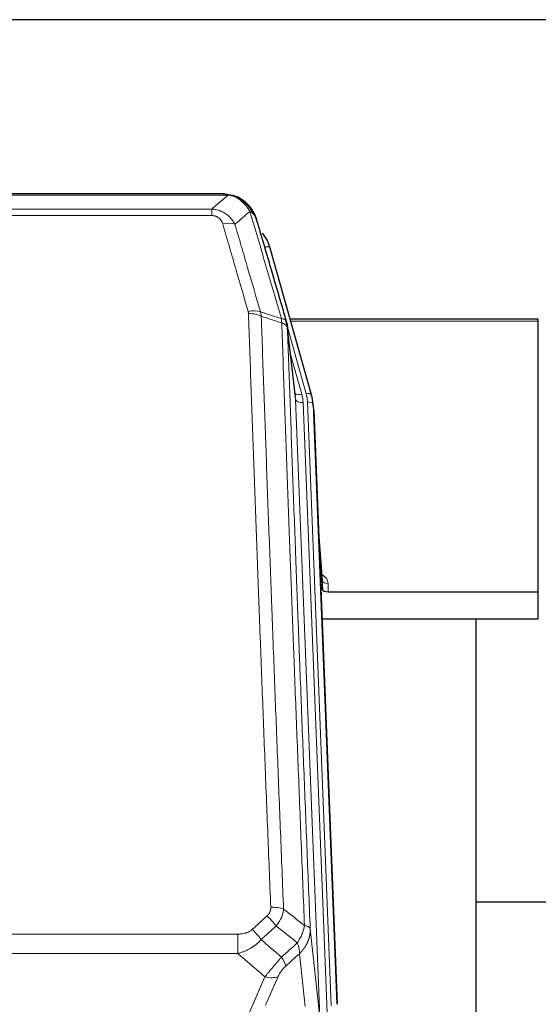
# Model space of a CAD drawing. Header units: inches. Extents: x 0 to 23760, y -13 to 16800.
# Tile 41 of 217: x 5302 to 5580, y 8275 to 8804. Entities that reach past the tile are written whole.
import ezdxf

# ---------------------------------------------------------------- set-up
doc = ezdxf.new("R2010")
doc.units = ezdxf.units.IN
doc.layers.add('254', color=7, linetype='Continuous', true_color=0xffffff)

msp = doc.modelspace()

# ---------------------------------------------------------------- linework, layer by layer
at = {"layer": '254', "color": 2, "linetype": 'Continuous', "lineweight": 25}
for p, q in [((6195.524, 8804.402), (5078.524, 8804.402)), ((5411.085, 8710.776), (5192.964, 8710.776)), ((5418.027, 8709.299), (5418.127, 8709.271)), ((5458.252, 8602.798), (5436.078, 8681.684)), ((5580.024, 8643.513), (5446.806, 8643.513)), ((5580.024, 8642.483), (5580.024, 8643.513)), ((5580.024, 8497.014), (5580.024, 8642.483)), ((5449.632, 8601.477), (5445.216, 8639.997)), ((5458.271, 8602.701), (5458.252, 8602.798)), ((5459.307, 8596.076), (5458.933, 8599.335)), ((5459.429, 8594.492), (5471.996, 8275.28)), ((5464.127, 8503.021), (5461.92, 8531.22)), ((5462.3, 8521.546), (5464.123, 8498.265)), ((5464.123, 8498.265), (5464.134, 8502.841)), ((5467.122, 8497.014), (5580.024, 8497.014)), ((5580.024, 8482.204), (5580.024, 8497.014)), ((5580.024, 8482.204), (5463.85, 8482.204)), ((5546.685, 8256.82), (5546.685, 8482.203)), ((5618.675, 8330.154), (5546.701, 8330.154))]:
    msp.add_line(p, q, dxfattribs=at)
at = {"layer": '254', "color": 110, "linetype": 'Continuous', "lineweight": 13}
for p, q in [((5413.427, 8710.113), (5190.622, 8710.113)), ((5418.127, 8709.271), (5418.195, 8709.114)), ((5199.353, 8702.645), (5404.696, 8702.645)), ((5404.696, 8699.112), (5199.353, 8699.112)), ((5404.696, 8702.645), (5404.696, 8699.112)), ((5437.915, 8665.446), (5433.19, 8682.257)), ((5580.024, 8642.483), (5447.093, 8642.483)), ((5455.364, 8603.371), (5445.291, 8639.205)), ((5449.722, 8600.304), (5445.345, 8638.485)), ((5446.991, 8624.516), (5453.017, 8603.079)), ((5462.788, 8268.41), (5449.722, 8600.304)), ((5466.634, 8270.497), (5453.714, 8598.677)), ((5468.839, 8274.393), (5456.061, 8598.97)), ((5459.429, 8594.492), (5459.055, 8597.75)), ((5459.055, 8597.75), (5471.75, 8275.286)), ((5464.134, 8502.841), (5461.927, 8531.029)), ((5467.132, 8501.43), (5467.122, 8497.014)), ((5185.438, 8313.016), (5418.611, 8313.016)), ((5418.611, 8313.016), (5418.611, 8302.585)), ((5457.54, 8315.816), (5462.788, 8268.41)), ((5418.611, 8302.585), (5185.438, 8302.585)), ((5454.873, 8274.031), (5451.726, 8302.465)), ((5418.081, 8255.545), (5433.237, 8290.065)), ((5440.299, 8290.215), (5433.524, 8274.784))]:
    msp.add_line(p, q, dxfattribs=at)
for centre, major_axis, ratio, start_param, end_param in [((5410.543, 8688.89), (9.598, 2.808), 0.562843, 0.6646512, 1.4076092), ((5433.19, 8680.872), (-2.888, -0.812), 0.4480327, 3.1416079, 4.5871119), ((5424.204, 8642.007), (9.604, 2.788), 0.5442898, 0.6684637, 1.414101), ((5424.391, 8640.835), (9.994, 0.345), 0.559112, 0.7940626, 1.551472), ((5453.017, 8604.926), (-3.851, -1.082), 0.4480327, 0.2500116, 1.4455193), ((5455.364, 8601.986), (-2.888, -0.812), 0.4480327, 3.1416079, 4.5871119), ((5453.714, 8600.524), (-3.997, -0.157), 0.4614673, 0.0341943, 1.5526308), ((5429.696, 8597.927), (-24.033, -0.038), 0.8858289, 3.1750594, 3.3842109), ((5432.043, 8598.22), (-24.033, -0.038), 0.8858289, 3.1750594, 3.3842109), ((5456.061, 8597.585), (-2.998, -0.118), 0.4614673, 3.175787, 4.6942235), ((5461.129, 8501.43), (-6.003, -0.046), 0.8757409, 3.1327535, 4.2284576), ((5467.132, 8502.885), (3, -0.007), 0.4848086, 3.1763596, 4.7135294), ((5436.35, 8323.108), (9.992, 0.404), 0.431453, 0.7935197, 1.5533391), ((5434.378, 8318.514), (-6.729, 7.397), 0.3051216, 4.2889758, 5.0360109), ((5426.369, 8311.222), (-6.736, 7.391), 0.3030979, 4.2875497, 5.03344), ((5437.325, 8301.835), (-6.719, 7.407), 0.3029797, 3.5431496, 4.2886573), ((5433.237, 8296.237), (9.156, -4.02), 0.5833249, 4.9631119, 5.806783)]:
    msp.add_ellipse(centre, major_axis=major_axis, ratio=ratio, start_param=start_param, end_param=end_param, dxfattribs=at)
at = {"layer": '254', "color": 2, "linetype": 'Continuous', "lineweight": 25}
for centre, major_axis, ratio, start_param, end_param in [((5409.883, 8675.671), (-27.014, -0.465), 0.8900028, 3.3708663, 3.7462667), ((5432.043, 8596.835), (-27.027, -0.37), 0.8864308, 3.1643526, 3.3735041), ((5467.121, 8498.308), (3, 0), 0.4313147, 3.1753737, 4.7125436)]:
    msp.add_ellipse(centre, major_axis=major_axis, ratio=ratio, start_param=start_param, end_param=end_param, dxfattribs=at)
at = {"layer": '254', "color": 110, "linetype": 'Continuous', "lineweight": 13}
for points in [[(5404.696, 8702.645), (5407.624, 8705.132), (5410.534, 8707.621), (5413.427, 8710.113)], [(5425.19, 8701.394), (5422.516, 8699.071), (5419.827, 8696.75), (5417.123, 8694.432)], [(5430.8, 8647.434), (5434.549, 8646.216), (5438.297, 8644.999), (5442.044, 8643.784)], [(5430.8, 8647.434), (5430.913, 8647.051), (5431.101, 8646.271), (5431.218, 8645.469), (5431.259, 8645.062)], [(5442.256, 8641.493), (5438.591, 8642.681), (5434.925, 8643.871), (5431.259, 8645.062)], [(5443.233, 8326.464), (5446.986, 8323.513), (5450.736, 8320.557), (5454.485, 8317.597)], [(5426.369, 8315.491), (5429.038, 8317.934), (5431.708, 8320.375), (5434.378, 8322.813)], [(5439.2, 8317.347), (5436.529, 8314.912), (5433.858, 8312.475), (5431.187, 8310.036)], [(5450.62, 8308.351), (5446.815, 8311.354), (5443.009, 8314.353), (5439.2, 8317.347)], [(5431.187, 8310.036), (5434.833, 8306.904), (5438.482, 8303.774), (5442.133, 8300.645)], [(5442.133, 8300.645), (5444.962, 8303.216), (5447.791, 8305.785), (5450.62, 8308.351)], [(5433.237, 8290.065), (5428.358, 8294.236), (5423.483, 8298.409), (5418.611, 8302.585)], [(5451.726, 8302.465), (5449.279, 8300.249), (5446.832, 8298.032), (5444.386, 8295.813)]]:
    msp.add_open_spline(points, degree=3, dxfattribs=at)
at = {"layer": '254', "color": 2, "linetype": 'Continuous', "lineweight": 25}
for points, degree in [([(5410.885, 8710.773), (5411.502, 8710.777), (5412.125, 8710.747), (5412.751, 8710.683)], 3), ([(5421.638, 8707.218), (5419.992, 8708.438), (5418.125, 8709.273)], 2), ([(5445.222, 8639.916), (5444.472, 8642.746)], 1)]:
    msp.add_open_spline(points, degree=degree, dxfattribs=at)
for points, knots in [([(5410.885, 8710.773), (5410.959, 8710.775), (5411.033, 8710.776), (5411.329, 8710.775), (5411.551, 8710.766), (5411.978, 8710.731), (5412.184, 8710.705), (5412.436, 8710.659), (5412.497, 8710.647), (5412.556, 8710.633)], [0, 0, 0, 0, 0.125, 0.125, 0.5, 0.5, 0.875, 0.875, 1, 1, 1, 1]), ([(5412.556, 8710.633), (5413.967, 8710.544), (5415.403, 8710.238), (5417.274, 8709.537), (5417.738, 8709.337), (5418.195, 8709.114)], [0, 0, 0, 0, 0.75, 0.75, 1, 1, 1, 1]), ([(5416.029, 8710.029), (5416.109, 8710.005), (5416.188, 8709.981), (5416.861, 8709.769), (5417.449, 8709.55), (5418.027, 8709.299)], [0, 0, 0, 0, 0.1180686, 0.1180686, 1, 1, 1, 1]), ([(5418.195, 8709.114), (5418.424, 8709.002), (5418.651, 8708.885), (5419.553, 8708.392), (5420.212, 8707.971), (5421.482, 8707.033), (5422.092, 8706.516), (5422.864, 8705.773), (5423.053, 8705.583), (5423.239, 8705.388)], [0, 0, 0, 0, 0.125, 0.125, 0.5, 0.5, 0.875, 0.875, 1, 1, 1, 1]), ([(5421.714, 8707.161), (5422.36, 8706.679), (5422.976, 8706.153), (5423.783, 8705.367), (5424.007, 8705.138), (5424.225, 8704.903)], [0, 0, 0, 0, 0.7159091, 0.7159091, 1, 1, 1, 1]), ([(5424.655, 8704.336), (5424.633, 8704.38), (5424.61, 8704.425), (5424.531, 8704.56), (5424.468, 8704.65), (5424.342, 8704.794), (5424.286, 8704.85), (5424.225, 8704.903)], [0, 0, 0, 0, 0.2280377, 0.2280377, 0.6912151, 0.6912151, 1, 1, 1, 1]), ([(5424.225, 8704.903), (5424.659, 8704.434), (5425.069, 8703.943), (5426.599, 8701.908), (5427.495, 8700.219), (5428.107, 8698.479)], [0, 0, 0, 0, 0.25, 0.25, 1, 1, 1, 1]), ([(5424.715, 8704.202), (5424.726, 8704.189), (5424.75, 8704.162), (5424.785, 8704.122), (5424.82, 8704.082), (5424.856, 8704.04), (5424.892, 8703.998), (5424.928, 8703.956), (5424.965, 8703.912), (5425.003, 8703.868), (5425.04, 8703.823), (5425.079, 8703.777), (5425.117, 8703.731), (5425.156, 8703.684), (5425.195, 8703.636), (5425.234, 8703.587), (5425.274, 8703.538), (5425.314, 8703.488), (5425.355, 8703.437), (5425.395, 8703.386), (5425.436, 8703.333), (5425.478, 8703.28), (5425.519, 8703.226), (5425.561, 8703.172), (5425.603, 8703.116), (5425.646, 8703.06), (5425.689, 8703.003), (5425.732, 8702.945), (5425.775, 8702.886), (5425.818, 8702.827), (5425.862, 8702.767), (5425.906, 8702.706), (5425.95, 8702.644), (5425.994, 8702.581), (5426.038, 8702.518), (5426.083, 8702.454), (5426.128, 8702.389), (5426.173, 8702.323), (5426.218, 8702.256), (5426.263, 8702.188), (5426.309, 8702.12), (5426.354, 8702.05), (5426.4, 8701.98), (5426.446, 8701.909), (5426.491, 8701.837), (5426.537, 8701.764), (5426.583, 8701.691), (5426.629, 8701.616), (5426.676, 8701.541), (5426.722, 8701.464), (5426.768, 8701.387), (5426.814, 8701.309), (5426.86, 8701.23), (5426.907, 8701.15), (5426.953, 8701.07), (5426.999, 8700.988), (5427.045, 8700.905), (5427.091, 8700.822), (5427.137, 8700.737), (5427.183, 8700.652), (5427.229, 8700.566), (5427.275, 8700.479), (5427.321, 8700.391), (5427.366, 8700.301), (5427.412, 8700.211), (5427.457, 8700.121), (5427.502, 8700.029), (5427.547, 8699.936), (5427.592, 8699.842), (5427.637, 8699.748), (5427.681, 8699.652), (5427.725, 8699.555), (5427.769, 8699.458), (5427.813, 8699.359), (5427.856, 8699.26), (5427.899, 8699.159), (5427.942, 8699.058), (5427.985, 8698.956), (5428.027, 8698.852), (5428.069, 8698.748), (5428.11, 8698.643), (5428.151, 8698.537), (5428.192, 8698.429), (5428.233, 8698.321), (5428.272, 8698.212), (5428.312, 8698.102), (5428.351, 8697.991), (5428.39, 8697.879), (5428.428, 8697.766), (5428.465, 8697.652), (5428.502, 8697.537), (5428.539, 8697.421), (5428.575, 8697.304), (5428.611, 8697.186), (5428.646, 8697.067), (5428.68, 8696.947), (5428.714, 8696.826), (5428.735, 8696.745), (5428.746, 8696.705)], [0, 0, 0, 0, 0.0060657, 0.012223, 0.0184718, 0.0248123, 0.0312443, 0.0377679, 0.0443831, 0.0510899, 0.0578883, 0.0647782, 0.0717598, 0.0788329, 0.0859977, 0.093254, 0.1006019, 0.1080414, 0.1155725, 0.1231952, 0.1309095, 0.1387154, 0.1466129, 0.1546019, 0.1626826, 0.1708549, 0.1791188, 0.1874742, 0.1959213, 0.20446, 0.2130903, 0.2218121, 0.2306256, 0.2395307, 0.2485274, 0.2576156, 0.2667955, 0.276067, 0.2854301, 0.2948848, 0.3044311, 0.314069, 0.3237985, 0.3336196, 0.3435324, 0.3535367, 0.3636326, 0.3738202, 0.3840993, 0.3944701, 0.4049324, 0.4154864, 0.426132, 0.4368691, 0.4476979, 0.4586183, 0.4696303, 0.480734, 0.4919292, 0.503216, 0.5145945, 0.5260645, 0.5376262, 0.5492795, 0.5610244, 0.5728609, 0.584789, 0.5968087, 0.60892, 0.621123, 0.6334175, 0.6458037, 0.6582815, 0.6708509, 0.6835119, 0.6962645, 0.7091087, 0.7220445, 0.735072, 0.748191, 0.7614017, 0.774704, 0.7880979, 0.8015834, 0.8151605, 0.8288293, 0.8425896, 0.8564416, 0.8703852, 0.8844204, 0.8985472, 0.9127656, 0.9270756, 0.9414773, 0.9559705, 0.9705554, 0.9852319, 1, 1, 1, 1]), ([(5428.746, 8696.705), (5428.689, 8697.015), (5428.607, 8697.319), (5428.394, 8697.912), (5428.262, 8698.2), (5428.107, 8698.479)], [0, 0, 0, 0, 0.5, 0.5, 1, 1, 1, 1]), ([(5428.746, 8696.705), (5430.077, 8692.182), (5431.41, 8687.65), (5434.077, 8678.563), (5435.413, 8674.009), (5439.423, 8660.316), (5442.103, 8651.146), (5444.789, 8641.935)], [0, 0, 0, 0, 0.25, 0.25, 0.5, 0.5, 1, 1, 1, 1]), ([(5444.789, 8641.935), (5444.794, 8641.918), (5444.804, 8641.884), (5444.819, 8641.831), (5444.834, 8641.778), (5444.85, 8641.723), (5444.865, 8641.668), (5444.88, 8641.611), (5444.896, 8641.553), (5444.911, 8641.494), (5444.927, 8641.434), (5444.942, 8641.372), (5444.957, 8641.31), (5444.973, 8641.246), (5444.988, 8641.181), (5445.003, 8641.116), (5445.018, 8641.048), (5445.033, 8640.98), (5445.048, 8640.911), (5445.063, 8640.84), (5445.078, 8640.769), (5445.092, 8640.696), (5445.106, 8640.622), (5445.12, 8640.547), (5445.134, 8640.471), (5445.148, 8640.393), (5445.161, 8640.315), (5445.182, 8640.188), (5445.208, 8640.019), (5445.236, 8639.812), (5445.26, 8639.62), (5445.279, 8639.443), (5445.295, 8639.281), (5445.308, 8639.133), (5445.318, 8639.001), (5445.326, 8638.884), (5445.332, 8638.782), (5445.336, 8638.695), (5445.34, 8638.624), (5445.342, 8638.567), (5445.344, 8638.526), (5445.345, 8638.5), (5445.345, 8638.488), (5445.345, 8638.485)], [0, 0, 0, 0, 0.0155037, 0.0313049, 0.0474035, 0.0637997, 0.0804935, 0.097485, 0.1147743, 0.1323613, 0.1502462, 0.1684289, 0.1869096, 0.2056883, 0.224765, 0.2441397, 0.2638126, 0.2837835, 0.3040527, 0.32462, 0.3454856, 0.3666494, 0.3881116, 0.409872, 0.4319308, 0.454288, 0.4769435, 0.4998975, 0.5635611, 0.6228928, 0.6778927, 0.7285606, 0.7748966, 0.8169007, 0.8545729, 0.8879131, 0.9169214, 0.9415977, 0.9619421, 0.9779545, 0.989635, 0.9969835, 1, 1, 1, 1])]:
    msp.add_open_spline(points, degree=3, knots=knots, dxfattribs=at)
at = {"layer": '254', "color": 110, "linetype": 'Continuous', "lineweight": 13}
for points, knots in [([(5412.556, 8710.633), (5412.675, 8710.606), (5412.785, 8710.576), (5413.034, 8710.489), (5413.159, 8710.427), (5413.345, 8710.285), (5413.406, 8710.204), (5413.427, 8710.113)], [0, 0, 0, 0, 0.25, 0.25, 0.625, 0.625, 1, 1, 1, 1]), ([(5413.427, 8710.113), (5414.648, 8710.011), (5415.824, 8709.717), (5417.317, 8709.09), (5417.685, 8708.914), (5418.045, 8708.72)], [0, 0, 0, 0, 0.75, 0.75, 1, 1, 1, 1]), ([(5418.195, 8709.114), (5418.197, 8709.084), (5418.195, 8709.052), (5418.182, 8708.966), (5418.166, 8708.911), (5418.118, 8708.807), (5418.086, 8708.758), (5418.045, 8708.72)], [0, 0, 0, 0, 0.25, 0.25, 0.625, 0.625, 1, 1, 1, 1]), ([(5418.045, 8708.72), (5418.225, 8708.623), (5418.404, 8708.521), (5419.111, 8708.096), (5419.626, 8707.738), (5420.62, 8706.951), (5421.099, 8706.523), (5421.714, 8705.914), (5421.865, 8705.759), (5422.014, 8705.601)], [0, 0, 0, 0, 0.125, 0.125, 0.5, 0.5, 0.875, 0.875, 1, 1, 1, 1]), ([(5423.239, 8705.388), (5423.14, 8705.415), (5423.039, 8705.438), (5422.782, 8705.488), (5422.624, 8705.512), (5422.314, 8705.556), (5422.161, 8705.577), (5422.014, 8705.601)], [0, 0, 0, 0, 0.25, 0.25, 0.625, 0.625, 1, 1, 1, 1]), ([(5422.014, 8705.601), (5422.313, 8705.284), (5422.604, 8704.956), (5423.731, 8703.607), (5424.497, 8702.509), (5425.19, 8701.394)], [0, 0, 0, 0, 0.25, 0.25, 1, 1, 1, 1]), ([(5424.225, 8704.903), (5424.194, 8704.93), (5424.161, 8704.956), (5424.027, 8705.058), (5423.914, 8705.127), (5423.665, 8705.249), (5423.528, 8705.302), (5423.337, 8705.361), (5423.288, 8705.375), (5423.239, 8705.388)], [0, 0, 0, 0, 0.125, 0.125, 0.5, 0.5, 0.875, 0.875, 1, 1, 1, 1]), ([(5423.239, 8705.388), (5423.61, 8704.999), (5423.967, 8704.593), (5425.328, 8702.91), (5426.198, 8701.516), (5426.897, 8700.063)], [0, 0, 0, 0, 0.25, 0.25, 1, 1, 1, 1]), ([(5404.696, 8702.645), (5405.031, 8702.622), (5405.364, 8702.588), (5406.027, 8702.501), (5406.355, 8702.447), (5407.331, 8702.255), (5407.969, 8702.087), (5408.671, 8701.85), (5408.749, 8701.823), (5408.905, 8701.768), (5408.982, 8701.74), (5409.214, 8701.653), (5409.366, 8701.593), (5409.821, 8701.405), (5410.416, 8701.135), (5410.989, 8700.827), (5411.41, 8700.582), (5411.618, 8700.456), (5411.824, 8700.325), (5411.96, 8700.236), (5412.028, 8700.191), (5412.634, 8699.782), (5413.142, 8699.386), (5413.861, 8698.746), (5414.093, 8698.526), (5414.432, 8698.183), (5414.543, 8698.067), (5414.761, 8697.832), (5414.869, 8697.712), (5415.396, 8697.107), (5415.784, 8696.6), (5416.499, 8695.546), (5416.825, 8694.999), (5417.123, 8694.432)], [0, 0, 0, 0, 0.0625, 0.0625, 0.125, 0.125, 0.25, 0.25, 0.265625, 0.265625, 0.28125, 0.28125, 0.3125, 0.3125, 0.375, 0.4375, 0.4375, 0.46875, 0.484375, 0.484375, 0.5, 0.5, 0.625, 0.625, 0.6875, 0.6875, 0.71875, 0.71875, 0.75, 0.75, 0.875, 0.875, 1, 1, 1, 1]), ([(5404.696, 8699.112), (5404.878, 8699.112), (5405.061, 8699.105), (5405.425, 8699.079), (5405.604, 8699.059), (5405.96, 8699.006), (5406.135, 8698.972), (5406.482, 8698.89), (5406.653, 8698.842), (5406.864, 8698.771), (5406.906, 8698.757), (5406.99, 8698.727), (5407.114, 8698.681), (5407.235, 8698.631), (5407.474, 8698.526), (5407.782, 8698.373), (5408.069, 8698.194), (5408.242, 8698.075), (5408.277, 8698.05), (5408.345, 8698.001), (5408.378, 8697.976), (5408.478, 8697.9), (5408.543, 8697.848), (5408.733, 8697.689), (5408.852, 8697.578), (5409.079, 8697.35), (5409.186, 8697.232), (5409.389, 8696.989), (5409.484, 8696.864), (5409.597, 8696.704), (5409.62, 8696.672), (5409.663, 8696.607), (5409.685, 8696.574), (5409.749, 8696.476), (5409.79, 8696.41), (5409.908, 8696.21), (5409.982, 8696.076), (5410.119, 8695.803), (5410.182, 8695.666), (5410.359, 8695.248), (5410.459, 8694.965), (5410.543, 8694.676)], [0, 0, 0, 0, 0.0625, 0.0625, 0.125, 0.125, 0.1875, 0.1875, 0.25, 0.25, 0.265625, 0.265625, 0.28125, 0.3125, 0.3125, 0.375, 0.4375, 0.4375, 0.453125, 0.453125, 0.46875, 0.46875, 0.5, 0.5, 0.5625, 0.5625, 0.625, 0.625, 0.6875, 0.6875, 0.703125, 0.703125, 0.71875, 0.71875, 0.75, 0.75, 0.8125, 0.8125, 0.875, 0.875, 1, 1, 1, 1]), ([(5426.897, 8700.063), (5426.651, 8700.311), (5426.385, 8700.546), (5425.814, 8700.99), (5425.51, 8701.199), (5425.19, 8701.394)], [0, 0, 0, 0, 0.5, 0.5, 1, 1, 1, 1]), ([(5442.044, 8643.784), (5439.222, 8653.477), (5436.406, 8663.125), (5432.192, 8677.528), (5430.79, 8682.317), (5427.987, 8691.873), (5426.588, 8696.639), (5425.19, 8701.394)], [0, 0, 0, 0, 0.5, 0.5, 0.75, 0.75, 1, 1, 1, 1]), ([(5428.107, 8698.479), (5427.951, 8698.764), (5427.771, 8699.039), (5427.367, 8699.568), (5427.142, 8699.822), (5426.897, 8700.063)], [0, 0, 0, 0, 0.5, 0.5, 1, 1, 1, 1]), ([(5424.204, 8647.605), (5421.919, 8655.511), (5419.637, 8663.386), (5416.222, 8675.154), (5415.084, 8679.069), (5412.812, 8686.884), (5411.677, 8690.784), (5410.543, 8694.676)], [0, 0, 0, 0, 0.5, 0.5, 0.75, 0.75, 1, 1, 1, 1]), ([(5417.123, 8694.432), (5418.258, 8690.546), (5419.395, 8686.652), (5421.67, 8678.849), (5422.809, 8674.94), (5426.228, 8663.191), (5428.512, 8655.327), (5430.8, 8647.434)], [0, 0, 0, 0, 0.25, 0.25, 0.5, 0.5, 1, 1, 1, 1]), ([(5424.204, 8647.605), (5424.26, 8647.412), (5424.303, 8647.217), (5424.366, 8646.824), (5424.385, 8646.627), (5424.391, 8646.428)], [0, 0, 0, 0, 0.5, 0.5, 1, 1, 1, 1]), ([(5436.35, 8327.425), (5435.792, 8341.255), (5434.692, 8368.786), (5433.084, 8409.69), (5432.042, 8436.698), (5431.271, 8456.856), (5430.889, 8466.911), (5430.51, 8476.929), (5430.259, 8483.6), (5430.134, 8486.931), (5429.51, 8503.566), (5429.019, 8516.803), (5428.294, 8536.552), (5428.054, 8543.117), (5427.578, 8556.207), (5427.342, 8562.734), (5426.64, 8582.257), (5425.719, 8608.137), (5424.829, 8633.714), (5424.391, 8646.428)], [0, 0, 0, 0, 0.125, 0.25, 0.375, 0.375, 0.4375, 0.46875, 0.46875, 0.5, 0.5, 0.625, 0.625, 0.6875, 0.6875, 0.75, 0.75, 0.875, 1, 1, 1, 1]), ([(5431.259, 8645.062), (5431.697, 8632.365), (5432.589, 8606.819), (5433.511, 8580.972), (5434.214, 8561.474), (5434.45, 8554.956), (5434.926, 8541.882), (5435.166, 8535.326), (5435.893, 8515.602), (5436.385, 8502.381), (5437.009, 8485.767), (5437.134, 8482.44), (5437.386, 8475.778), (5437.765, 8465.773), (5438.148, 8455.731), (5438.92, 8435.598), (5439.963, 8408.624), (5441.573, 8367.772), (5442.675, 8340.277), (5443.233, 8326.464)], [0, 0, 0, 0, 0.125, 0.25, 0.25, 0.3125, 0.3125, 0.375, 0.375, 0.5, 0.5, 0.53125, 0.53125, 0.5625, 0.625, 0.625, 0.75, 0.875, 1, 1, 1, 1]), ([(5444.789, 8641.935), (5444.768, 8642.182), (5444.69, 8642.413), (5444.426, 8642.832), (5444.241, 8643.02), (5443.769, 8643.342), (5443.484, 8643.476), (5442.825, 8643.68), (5442.452, 8643.75), (5442.044, 8643.784)], [0, 0, 0, 0, 0.25, 0.25, 0.5, 0.5, 0.75, 0.75, 1, 1, 1, 1]), ([(5442.044, 8643.784), (5442.119, 8643.412), (5442.161, 8643.04), (5442.219, 8642.281), (5442.235, 8641.895), (5442.256, 8641.493)], [0, 0, 0, 0, 0.5, 0.5, 1, 1, 1, 1]), ([(5445.345, 8638.485), (5445.344, 8638.493), (5445.342, 8638.508), (5445.339, 8638.532), (5445.336, 8638.556), (5445.333, 8638.58), (5445.329, 8638.603), (5445.325, 8638.627), (5445.32, 8638.65), (5445.316, 8638.674), (5445.311, 8638.698), (5445.306, 8638.721), (5445.3, 8638.745), (5445.295, 8638.768), (5445.289, 8638.792), (5445.283, 8638.815), (5445.277, 8638.839), (5445.27, 8638.862), (5445.263, 8638.886), (5445.256, 8638.909), (5445.249, 8638.932), (5445.241, 8638.956), (5445.233, 8638.979), (5445.225, 8639.002), (5445.217, 8639.026), (5445.208, 8639.049), (5445.199, 8639.072), (5445.19, 8639.095), (5445.181, 8639.118), (5445.171, 8639.142), (5445.161, 8639.165), (5445.151, 8639.188), (5445.141, 8639.211), (5445.13, 8639.234), (5445.119, 8639.257), (5445.108, 8639.28), (5445.097, 8639.303), (5445.085, 8639.325), (5445.073, 8639.348), (5445.061, 8639.371), (5445.049, 8639.394), (5445.036, 8639.417), (5445.023, 8639.439), (5445.01, 8639.462), (5444.997, 8639.484), (5444.983, 8639.507), (5444.969, 8639.53), (5444.955, 8639.552), (5444.941, 8639.574), (5444.926, 8639.597), (5444.912, 8639.619), (5444.896, 8639.641), (5444.881, 8639.664), (5444.866, 8639.686), (5444.85, 8639.708), (5444.834, 8639.73), (5444.818, 8639.752), (5444.801, 8639.774), (5444.784, 8639.796), (5444.767, 8639.818), (5444.75, 8639.84), (5444.733, 8639.862), (5444.715, 8639.883), (5444.697, 8639.905), (5444.679, 8639.927), (5444.66, 8639.948), (5444.642, 8639.97), (5444.623, 8639.991), (5444.604, 8640.013), (5444.584, 8640.034), (5444.565, 8640.055), (5444.545, 8640.077), (5444.525, 8640.098), (5444.504, 8640.119), (5444.484, 8640.14), (5444.463, 8640.161), (5444.436, 8640.188), (5444.402, 8640.221), (5444.361, 8640.26), (5444.32, 8640.298), (5444.277, 8640.337), (5444.234, 8640.375), (5444.19, 8640.412), (5444.145, 8640.45), (5444.1, 8640.487), (5444.053, 8640.524), (5444.006, 8640.56), (5443.958, 8640.596), (5443.91, 8640.632), (5443.86, 8640.668), (5443.81, 8640.703), (5443.759, 8640.738), (5443.707, 8640.772), (5443.655, 8640.806), (5443.602, 8640.84), (5443.548, 8640.874), (5443.493, 8640.907), (5443.438, 8640.94), (5443.382, 8640.972), (5443.325, 8641.005), (5443.267, 8641.036), (5443.209, 8641.068), (5443.15, 8641.099), (5443.091, 8641.13), (5443.031, 8641.16), (5442.97, 8641.19), (5442.908, 8641.219), (5442.846, 8641.249), (5442.783, 8641.277), (5442.719, 8641.306), (5442.655, 8641.334), (5442.59, 8641.361), (5442.524, 8641.389), (5442.458, 8641.415), (5442.391, 8641.442), (5442.324, 8641.468), (5442.279, 8641.485), (5442.256, 8641.493)], [0, 0, 0, 0, 0.0066687, 0.0133374, 0.0200061, 0.0266746, 0.0333432, 0.0400116, 0.0466801, 0.0533484, 0.0600168, 0.066685, 0.0733532, 0.0800214, 0.0866895, 0.0933575, 0.1000255, 0.1066935, 0.1133614, 0.1200292, 0.126697, 0.1333647, 0.1400324, 0.1467001, 0.1533676, 0.1600352, 0.1667026, 0.1733701, 0.1800374, 0.1867047, 0.193372, 0.2000392, 0.2067064, 0.2133735, 0.2200405, 0.2267075, 0.2333745, 0.2400414, 0.2467082, 0.253375, 0.2600418, 0.2667085, 0.2733751, 0.2800417, 0.2867082, 0.2933747, 0.3000412, 0.3067075, 0.3133739, 0.3200401, 0.3267064, 0.3333725, 0.3400387, 0.3467047, 0.3533708, 0.3600367, 0.3667026, 0.3733685, 0.3800343, 0.3867001, 0.3933658, 0.4000315, 0.4066971, 0.4133626, 0.4200281, 0.4266936, 0.433359, 0.4400243, 0.4466896, 0.4533549, 0.4600201, 0.4666852, 0.4733503, 0.4800154, 0.4866804, 0.4933453, 0.5000102, 0.5125098, 0.5250093, 0.5375088, 0.5500082, 0.5625077, 0.5750071, 0.5875066, 0.600006, 0.6125054, 0.6250049, 0.6375043, 0.6500037, 0.6625032, 0.6750026, 0.6875021, 0.7000016, 0.7125011, 0.7250006, 0.7375001, 0.7499997, 0.7624993, 0.7749989, 0.7874985, 0.7999982, 0.812498, 0.8249977, 0.8374975, 0.8499974, 0.8624973, 0.8749972, 0.8874972, 0.8999973, 0.9124974, 0.9249976, 0.9374978, 0.9499981, 0.9624985, 0.9749989, 0.9874994, 1, 1, 1, 1]), ([(5454.485, 8317.597), (5453.914, 8331.65), (5452.786, 8359.621), (5451.141, 8401.172), (5450.074, 8428.604), (5449.286, 8449.076), (5448.895, 8459.287), (5448.443, 8471.156), (5448.251, 8476.233), (5448.123, 8479.616), (5448.059, 8481.306), (5447.74, 8489.751), (5447.36, 8499.859), (5446.923, 8511.602), (5446.736, 8516.625), (5446.612, 8519.971), (5446.55, 8521.643), (5445.994, 8536.679), (5445.021, 8563.254), (5443.61, 8602.647), (5442.702, 8628.597), (5442.256, 8641.493)], [0, 0, 0, 0, 0.125, 0.25, 0.375, 0.375, 0.4375, 0.46875, 0.484375, 0.484375, 0.5, 0.5, 0.5625, 0.59375, 0.609375, 0.609375, 0.625, 0.625, 0.75, 0.875, 1, 1, 1, 1]), ([(5445.345, 8638.485), (5445.79, 8625.637), (5446.696, 8599.786), (5448.103, 8560.543), (5449.073, 8534.069), (5449.627, 8519.09), (5449.689, 8517.424), (5449.813, 8514.091), (5449.999, 8509.087), (5450.435, 8497.388), (5450.814, 8487.319), (5451.132, 8478.906), (5451.196, 8477.222), (5451.324, 8473.852), (5451.515, 8468.794), (5451.966, 8456.97), (5452.356, 8446.798), (5453.142, 8426.403), (5454.205, 8399.075), (5455.846, 8357.681), (5456.971, 8329.816), (5457.54, 8315.816)], [0, 0, 0, 0, 0.125, 0.25, 0.375, 0.375, 0.390625, 0.390625, 0.40625, 0.4375, 0.5, 0.5, 0.515625, 0.515625, 0.53125, 0.5625, 0.625, 0.625, 0.75, 0.875, 1, 1, 1, 1]), ([(5436.35, 8327.425), (5436.358, 8327.212), (5436.356, 8326.998), (5436.339, 8326.732), (5436.335, 8326.679), (5436.325, 8326.573), (5436.32, 8326.519), (5436.301, 8326.36), (5436.285, 8326.255), (5436.23, 8325.941), (5436.181, 8325.735), (5436.061, 8325.328), (5435.989, 8325.127), (5435.863, 8324.831), (5435.818, 8324.733), (5435.745, 8324.587), (5435.72, 8324.538), (5435.669, 8324.442), (5435.643, 8324.394), (5435.508, 8324.157), (5435.39, 8323.974), (5435.134, 8323.621), (5434.996, 8323.451), (5434.701, 8323.123), (5434.544, 8322.965), (5434.378, 8322.813)], [0, 0, 0, 0, 0.125, 0.125, 0.15625, 0.15625, 0.1875, 0.1875, 0.25, 0.25, 0.375, 0.375, 0.5, 0.5, 0.5625, 0.5625, 0.59375, 0.59375, 0.625, 0.625, 0.75, 0.75, 0.875, 0.875, 1, 1, 1, 1]), ([(5443.233, 8326.464), (5443.197, 8326.07), (5443.144, 8325.676), (5443.055, 8325.181), (5443.037, 8325.082), (5442.997, 8324.884), (5442.976, 8324.785), (5442.911, 8324.488), (5442.863, 8324.291), (5442.706, 8323.7), (5442.465, 8322.916), (5442.157, 8322.14), (5441.901, 8321.561), (5441.789, 8321.32), (5441.67, 8321.081), (5441.622, 8320.985), (5441.598, 8320.937), (5441.525, 8320.793), (5441.475, 8320.698), (5441.221, 8320.223), (5441.002, 8319.85), (5440.537, 8319.114), (5440.043, 8318.391), (5439.491, 8317.691), (5439.2, 8317.347)], [0, 0, 0, 0, 0.125, 0.125, 0.15625, 0.15625, 0.1875, 0.1875, 0.25, 0.25, 0.375, 0.5, 0.5, 0.5625, 0.578125, 0.578125, 0.59375, 0.59375, 0.625, 0.625, 0.75, 0.75, 0.875, 1, 1, 1, 1]), ([(5426.369, 8315.491), (5426.244, 8315.377), (5426.114, 8315.266), (5425.912, 8315.107), (5425.844, 8315.055), (5425.706, 8314.953), (5425.637, 8314.904), (5425.284, 8314.661), (5424.99, 8314.486), (5424.38, 8314.167), (5424.064, 8314.024), (5423.656, 8313.864), (5423.574, 8313.833), (5423.409, 8313.773), (5423.327, 8313.744), (5423.079, 8313.66), (5422.912, 8313.608), (5422.411, 8313.464), (5422.074, 8313.382), (5421.394, 8313.245), (5421.052, 8313.189), (5420.362, 8313.101), (5420.015, 8313.069), (5419.316, 8313.026), (5418.964, 8313.016), (5418.611, 8313.016)], [0, 0, 0, 0, 0.0625, 0.0625, 0.09375, 0.09375, 0.125, 0.125, 0.25, 0.25, 0.375, 0.375, 0.40625, 0.40625, 0.4375, 0.4375, 0.5, 0.5, 0.625, 0.625, 0.75, 0.75, 0.875, 0.875, 1, 1, 1, 1]), ([(5454.485, 8317.597), (5454.356, 8316.852), (5454.178, 8316.09), (5453.721, 8314.545), (5453.443, 8313.763), (5452.956, 8312.59), (5452.781, 8312.198), (5452.409, 8311.418), (5452.211, 8311.028), (5451.585, 8309.866), (5451.123, 8309.1), (5450.62, 8308.351)], [0, 0, 0, 0, 0.25, 0.25, 0.5, 0.5, 0.625, 0.625, 0.75, 0.75, 1, 1, 1, 1]), ([(5457.54, 8315.816), (5457.541, 8315.797), (5457.543, 8315.757), (5457.544, 8315.697), (5457.546, 8315.637), (5457.547, 8315.578), (5457.549, 8315.518), (5457.549, 8315.458), (5457.55, 8315.399), (5457.551, 8315.339), (5457.551, 8315.279), (5457.551, 8315.22), (5457.55, 8315.16), (5457.55, 8315.1), (5457.549, 8315.041), (5457.548, 8314.981), (5457.547, 8314.922), (5457.546, 8314.862), (5457.544, 8314.803), (5457.542, 8314.743), (5457.54, 8314.684), (5457.537, 8314.624), (5457.535, 8314.565), (5457.532, 8314.505), (5457.529, 8314.446), (5457.526, 8314.386), (5457.522, 8314.327), (5457.518, 8314.268), (5457.514, 8314.208), (5457.51, 8314.149), (5457.506, 8314.09), (5457.501, 8314.031), (5457.496, 8313.971), (5457.491, 8313.912), (5457.486, 8313.853), (5457.48, 8313.794), (5457.474, 8313.735), (5457.468, 8313.676), (5457.462, 8313.617), (5457.455, 8313.558), (5457.449, 8313.499), (5457.442, 8313.44), (5457.435, 8313.381), (5457.427, 8313.322), (5457.42, 8313.263), (5457.412, 8313.204), (5457.404, 8313.146), (5457.396, 8313.087), (5457.387, 8313.028), (5457.378, 8312.97), (5457.37, 8312.911), (5457.36, 8312.852), (5457.351, 8312.794), (5457.341, 8312.735), (5457.332, 8312.677), (5457.322, 8312.619), (5457.311, 8312.56), (5457.301, 8312.502), (5457.29, 8312.444), (5457.279, 8312.385), (5457.268, 8312.327), (5457.257, 8312.269), (5457.246, 8312.211), (5457.234, 8312.153), (5457.222, 8312.095), (5457.21, 8312.037), (5457.197, 8311.979), (5457.185, 8311.921), (5457.172, 8311.864), (5457.159, 8311.806), (5457.146, 8311.748), (5457.132, 8311.691), (5457.119, 8311.633), (5457.105, 8311.575), (5457.091, 8311.518), (5457.077, 8311.461), (5457.062, 8311.403), (5457.048, 8311.346), (5457.033, 8311.289), (5457.018, 8311.231), (5457.003, 8311.174), (5456.987, 8311.117), (5456.971, 8311.06), (5456.956, 8311.003), (5456.939, 8310.946), (5456.923, 8310.889), (5456.907, 8310.833), (5456.89, 8310.776), (5456.873, 8310.719), (5456.856, 8310.663), (5456.839, 8310.606), (5456.821, 8310.55), (5456.804, 8310.493), (5456.786, 8310.437), (5456.768, 8310.381), (5456.75, 8310.324), (5456.731, 8310.268), (5456.712, 8310.212), (5456.694, 8310.156), (5456.675, 8310.1), (5456.655, 8310.044), (5456.636, 8309.989), (5456.616, 8309.933), (5456.597, 8309.877), (5456.577, 8309.822), (5456.556, 8309.766), (5456.536, 8309.711), (5456.516, 8309.655), (5456.495, 8309.6), (5456.474, 8309.545), (5456.453, 8309.489), (5456.431, 8309.434), (5456.41, 8309.379), (5456.388, 8309.324), (5456.366, 8309.269), (5456.344, 8309.215), (5456.322, 8309.16), (5456.3, 8309.105), (5456.277, 8309.051), (5456.254, 8308.996), (5456.231, 8308.942), (5456.208, 8308.887), (5456.185, 8308.833), (5456.161, 8308.779), (5456.138, 8308.725), (5456.114, 8308.671), (5456.09, 8308.617), (5456.066, 8308.563), (5456.041, 8308.509), (5456.017, 8308.456), (5455.992, 8308.402), (5455.967, 8308.348), (5455.942, 8308.295), (5455.917, 8308.242), (5455.891, 8308.188), (5455.866, 8308.135), (5455.84, 8308.082), (5455.814, 8308.029), (5455.788, 8307.976), (5455.762, 8307.923), (5455.735, 8307.87), (5455.709, 8307.818), (5455.682, 8307.765), (5455.655, 8307.713), (5455.628, 8307.66), (5455.6, 8307.608), (5455.573, 8307.556), (5455.545, 8307.504), (5455.518, 8307.451), (5455.49, 8307.399), (5455.461, 8307.348), (5455.433, 8307.296), (5455.405, 8307.244), (5455.376, 8307.193), (5455.347, 8307.141), (5455.319, 8307.09), (5455.289, 8307.038), (5455.26, 8306.987), (5455.231, 8306.936), (5455.201, 8306.885), (5455.172, 8306.834), (5455.142, 8306.783), (5455.112, 8306.732), (5455.081, 8306.681), (5455.051, 8306.631), (5455.021, 8306.58), (5454.99, 8306.53), (5454.959, 8306.48), (5454.928, 8306.43), (5454.897, 8306.379), (5454.866, 8306.329), (5454.835, 8306.28), (5454.803, 8306.23), (5454.771, 8306.18), (5454.739, 8306.13), (5454.708, 8306.081), (5454.675, 8306.031), (5454.643, 8305.982), (5454.611, 8305.933), (5454.578, 8305.884), (5454.545, 8305.835), (5454.513, 8305.786), (5454.479, 8305.737), (5454.446, 8305.688), (5454.413, 8305.64), (5454.38, 8305.591), (5454.346, 8305.543), (5454.312, 8305.495), (5454.278, 8305.446), (5454.245, 8305.398), (5454.21, 8305.35), (5454.176, 8305.302), (5454.142, 8305.255), (5454.107, 8305.207), (5454.072, 8305.159), (5454.038, 8305.112), (5454.003, 8305.065), (5453.968, 8305.017), (5453.932, 8304.97), (5453.897, 8304.923), (5453.862, 8304.876), (5453.826, 8304.829), (5453.79, 8304.783), (5453.754, 8304.736), (5453.718, 8304.69), (5453.682, 8304.643), (5453.646, 8304.597), (5453.61, 8304.551), (5453.573, 8304.505), (5453.537, 8304.459), (5453.5, 8304.413), (5453.463, 8304.367), (5453.426, 8304.321), (5453.389, 8304.276), (5453.351, 8304.23), (5453.314, 8304.185), (5453.277, 8304.14), (5453.239, 8304.095), (5453.201, 8304.05), (5453.163, 8304.005), (5453.125, 8303.96), (5453.087, 8303.916), (5453.049, 8303.871), (5453.011, 8303.827), (5452.972, 8303.782), (5452.934, 8303.738), (5452.895, 8303.694), (5452.856, 8303.65), (5452.817, 8303.606), (5452.778, 8303.562), (5452.739, 8303.519), (5452.7, 8303.475), (5452.66, 8303.432), (5452.621, 8303.388), (5452.581, 8303.345), (5452.542, 8303.302), (5452.502, 8303.259), (5452.462, 8303.216), (5452.422, 8303.174), (5452.382, 8303.131), (5452.342, 8303.089), (5452.301, 8303.046), (5452.261, 8303.004), (5452.22, 8302.962), (5452.18, 8302.92), (5452.139, 8302.878), (5452.098, 8302.836), (5452.057, 8302.794), (5452.016, 8302.753), (5451.975, 8302.711), (5451.933, 8302.67), (5451.892, 8302.629), (5451.851, 8302.588), (5451.809, 8302.547), (5451.767, 8302.506), (5451.739, 8302.479), (5451.726, 8302.465)], [0, 0, 0, 0, 0.0042303, 0.0084583, 0.0126838, 0.016907, 0.0211277, 0.0253461, 0.0295621, 0.0337757, 0.037987, 0.0421959, 0.0464023, 0.0506064, 0.0548082, 0.0590075, 0.0632045, 0.0673991, 0.0715913, 0.0757811, 0.0799686, 0.0841537, 0.0883364, 0.0925167, 0.0966947, 0.1008703, 0.1050435, 0.1092144, 0.1133829, 0.117549, 0.1217128, 0.1258741, 0.1300332, 0.1341898, 0.1383441, 0.1424961, 0.1466456, 0.1507929, 0.1549377, 0.1590802, 0.1632203, 0.1673581, 0.1714935, 0.1756266, 0.1797573, 0.1838856, 0.1880116, 0.1921352, 0.1962565, 0.2003755, 0.204492, 0.2086063, 0.2127182, 0.2168277, 0.2209349, 0.2250397, 0.2291422, 0.2332423, 0.2373401, 0.2414356, 0.2455287, 0.2496195, 0.2537079, 0.257794, 0.2618777, 0.2659591, 0.2700382, 0.2741149, 0.2781893, 0.2822614, 0.2863311, 0.2903985, 0.2944635, 0.2985262, 0.3025866, 0.3066447, 0.3107004, 0.3147538, 0.3188048, 0.3228536, 0.3269, 0.3309441, 0.3349858, 0.3390253, 0.3430624, 0.3470972, 0.3511296, 0.3551598, 0.3591876, 0.3632131, 0.3672363, 0.3712571, 0.3752757, 0.3792919, 0.3833058, 0.3873174, 0.3913267, 0.3953337, 0.3993384, 0.4033407, 0.4073408, 0.4113385, 0.4153339, 0.419327, 0.4233179, 0.4273064, 0.4312926, 0.4352765, 0.4392581, 0.4432373, 0.4472143, 0.451189, 0.4551614, 0.4591315, 0.4630993, 0.4670648, 0.471028, 0.4749889, 0.4789475, 0.4829038, 0.4868578, 0.4908095, 0.494759, 0.4987061, 0.502651, 0.5065936, 0.5105338, 0.5144718, 0.5184076, 0.522341, 0.5262721, 0.530201, 0.5341276, 0.5380519, 0.5419739, 0.5458936, 0.5498111, 0.5537262, 0.5576392, 0.5615498, 0.5654581, 0.5693642, 0.573268, 0.5771696, 0.5810688, 0.5849658, 0.5888606, 0.592753, 0.5966432, 0.6005311, 0.6044168, 0.6083002, 0.6121813, 0.6160602, 0.6199368, 0.6238111, 0.6276832, 0.6315531, 0.6354206, 0.6392859, 0.643149, 0.6470098, 0.6508684, 0.6547247, 0.6585787, 0.6624305, 0.66628, 0.6701273, 0.6739724, 0.6778152, 0.6816557, 0.685494, 0.6893301, 0.6931639, 0.6969955, 0.7008248, 0.7046519, 0.7084768, 0.7122994, 0.7161198, 0.7199379, 0.7237539, 0.7275675, 0.731379, 0.7351882, 0.7389952, 0.7427999, 0.7466024, 0.7504027, 0.7542008, 0.7579966, 0.7617902, 0.7655816, 0.7693708, 0.7731577, 0.7769424, 0.7807249, 0.7845052, 0.7882833, 0.7920591, 0.7958327, 0.7996042, 0.8033734, 0.8071403, 0.8109051, 0.8146677, 0.818428, 0.8221862, 0.8259421, 0.8296958, 0.8334474, 0.8371967, 0.8409438, 0.8446887, 0.8484314, 0.8521719, 0.8559102, 0.8596463, 0.8633802, 0.867112, 0.8708415, 0.8745688, 0.8782939, 0.8820169, 0.8857376, 0.8894562, 0.8931726, 0.8968867, 0.9005987, 0.9043086, 0.9080162, 0.9117216, 0.9154249, 0.919126, 0.9228249, 0.9265216, 0.9302161, 0.9339085, 0.9375987, 0.9412867, 0.9449725, 0.9486562, 0.9523377, 0.956017, 0.9596942, 0.9633691, 0.967042, 0.9707126, 0.9743811, 0.9780474, 0.9817116, 0.9853736, 0.9890334, 0.9926911, 0.9963466, 1, 1, 1, 1]), ([(5457.54, 8315.816), (5457.511, 8316.02), (5457.421, 8316.216), (5457.198, 8316.49), (5457.109, 8316.578), (5456.903, 8316.747), (5456.786, 8316.828), (5456.525, 8316.982), (5456.38, 8317.054), (5456.066, 8317.19), (5455.896, 8317.253), (5455.532, 8317.37), (5455.338, 8317.423), (5454.928, 8317.518), (5454.711, 8317.561), (5454.485, 8317.597)], [0, 0, 0, 0, 0.25, 0.25, 0.375, 0.375, 0.5, 0.5, 0.625, 0.625, 0.75, 0.75, 0.875, 0.875, 1, 1, 1, 1]), ([(5431.187, 8310.036), (5430.987, 8309.807), (5430.781, 8309.582), (5430.464, 8309.25), (5430.357, 8309.14), (5430.14, 8308.923), (5430.031, 8308.816), (5429.478, 8308.285), (5429.017, 8307.878), (5428.06, 8307.101), (5427.564, 8306.73), (5426.922, 8306.287), (5426.793, 8306.2), (5426.597, 8306.07), (5426.531, 8306.028), (5426.4, 8305.942), (5426.334, 8305.9), (5426.003, 8305.69), (5425.668, 8305.487), (5425.328, 8305.291), (5425.192, 8305.214), (5425.124, 8305.175), (5424.918, 8305.06), (5424.781, 8304.985), (5424.367, 8304.765), (5424.09, 8304.623), (5423.252, 8304.214), (5422.687, 8303.963), (5421.544, 8303.5), (5420.966, 8303.29), (5419.798, 8302.908), (5419.207, 8302.736), (5418.611, 8302.585)], [0, 0, 0, 0, 0.0625, 0.0625, 0.09375, 0.09375, 0.125, 0.125, 0.25, 0.25, 0.375, 0.375, 0.40625, 0.40625, 0.421875, 0.421875, 0.4375, 0.4375, 0.5, 0.515625, 0.515625, 0.53125, 0.53125, 0.5625, 0.5625, 0.625, 0.625, 0.75, 0.75, 0.875, 0.875, 1, 1, 1, 1]), ([(5450.62, 8308.351), (5450.726, 8308.067), (5450.827, 8307.786), (5451.014, 8307.228), (5451.101, 8306.953), (5451.261, 8306.41), (5451.333, 8306.143), (5451.462, 8305.619), (5451.519, 8305.363), (5451.615, 8304.862), (5451.655, 8304.618), (5451.718, 8304.144), (5451.74, 8303.914), (5451.781, 8303.248), (5451.772, 8302.837), (5451.726, 8302.465)], [0, 0, 0, 0, 0.125, 0.125, 0.25, 0.25, 0.375, 0.375, 0.5, 0.5, 0.625, 0.625, 0.75, 0.75, 1, 1, 1, 1]), ([(5442.133, 8300.645), (5441.749, 8300.207), (5440.979, 8299.323), (5440.203, 8298.423), (5439.619, 8297.743), (5439.424, 8297.515), (5439.18, 8297.229), (5439.131, 8297.172), (5439.034, 8297.057), (5438.887, 8296.886), (5438.742, 8296.714), (5438.258, 8296.144), (5437.874, 8295.69), (5437.115, 8294.787), (5436.74, 8294.338), (5436.275, 8293.779), (5436.182, 8293.668), (5435.998, 8293.445), (5435.723, 8293.114), (5435.452, 8292.786), (5434.918, 8292.137), (5434.571, 8291.712), (5434.061, 8291.085), (5433.893, 8290.878), (5433.645, 8290.571), (5433.562, 8290.469), (5433.399, 8290.266), (5433.318, 8290.165), (5433.237, 8290.065)], [0, 0, 0, 0, 0.125, 0.25, 0.25, 0.3125, 0.3125, 0.328125, 0.328125, 0.34375, 0.375, 0.375, 0.5, 0.5, 0.625, 0.625, 0.65625, 0.65625, 0.6875, 0.75, 0.75, 0.875, 0.875, 0.9375, 0.9375, 0.96875, 0.96875, 1, 1, 1, 1]), ([(5440.299, 8290.215), (5440.324, 8290.272), (5440.35, 8290.33), (5440.403, 8290.446), (5440.43, 8290.505), (5440.513, 8290.68), (5440.57, 8290.798), (5440.75, 8291.153), (5440.878, 8291.392), (5441.086, 8291.755), (5441.158, 8291.877), (5441.27, 8292.06), (5441.326, 8292.152), (5441.385, 8292.245), (5441.424, 8292.306), (5441.444, 8292.337), (5441.623, 8292.615), (5441.79, 8292.86), (5442.141, 8293.347), (5442.325, 8293.588), (5442.565, 8293.886), (5442.638, 8293.976), (5442.712, 8294.065), (5442.762, 8294.124), (5442.787, 8294.154), (5442.912, 8294.302), (5443.013, 8294.418), (5443.32, 8294.761), (5443.528, 8294.982), (5443.952, 8295.408), (5444.167, 8295.614), (5444.386, 8295.813)], [0, 0, 0, 0, 0.03125, 0.03125, 0.0625, 0.0625, 0.125, 0.125, 0.25, 0.25, 0.3125, 0.3125, 0.34375, 0.359375, 0.359375, 0.375, 0.375, 0.5, 0.5, 0.625, 0.625, 0.65625, 0.671875, 0.671875, 0.6875, 0.6875, 0.75, 0.75, 0.875, 0.875, 1, 1, 1, 1])]:
    msp.add_open_spline(points, degree=3, knots=knots, dxfattribs=at)

doc.saveas('drawing.dxf')
